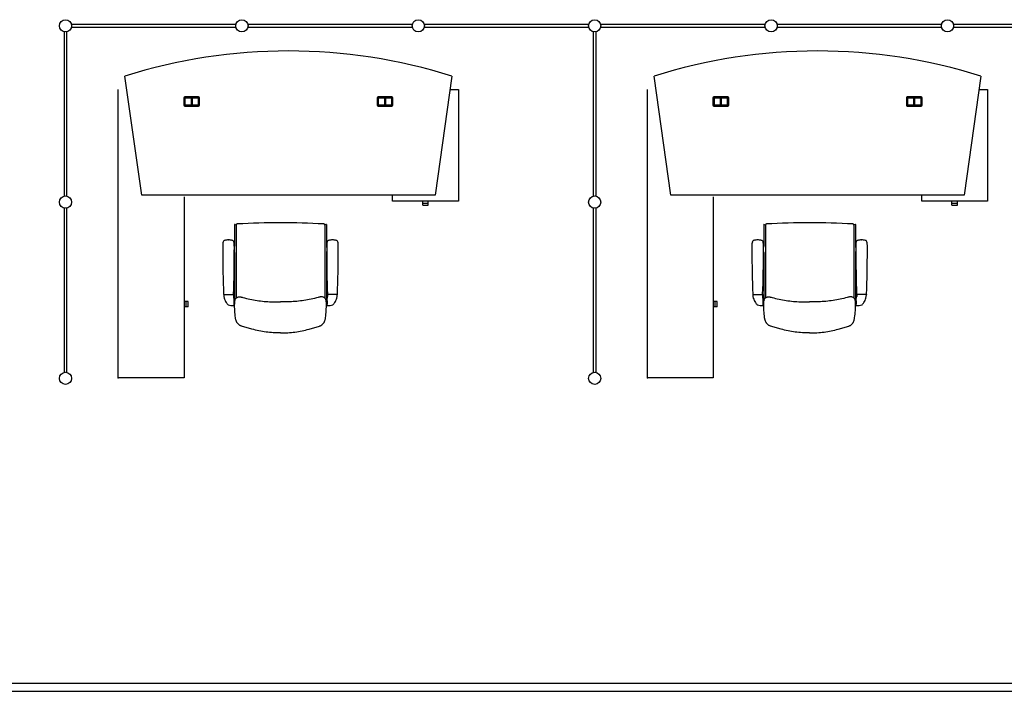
# Model space of a CAD drawing. Header units: millimetres. Extents: x 391350 to 515311, y -283575 to -199836.
# Tile 47 of 102: x 433854 to 439995, y -227452 to -223261. Entities that reach past the tile are written whole.
import ezdxf

# ---------------------------------------------------------------- set-up
doc = ezdxf.new("R2010")
doc.units = ezdxf.units.MM

msp = doc.modelspace()

# ---------------------------------------------------------------- linework, layer by layer
at = {"color": 0}
for p, q in [((435202.4, -223290.1), (434177.4, -223290.1)), ((434177.4, -223307.1), (435202.4, -223307.1)), ((436302.4, -223290.1), (435277.4, -223290.1)), ((435277.4, -223307.1), (436302.4, -223307.1)), ((437402.4, -223290.1), (436377.4, -223290.1)), ((436377.4, -223307.1), (437402.4, -223307.1)), ((438502.4, -223290.1), (437477.4, -223290.1)), ((437477.4, -223307.1), (438502.4, -223307.1)), ((439602.4, -223290.1), (438577.4, -223290.1)), ((438577.4, -223307.1), (439602.4, -223307.1)), ((440702.4, -223290.1), (439677.4, -223290.1)), ((439677.4, -223307.1), (440702.4, -223307.1)), ((434131.4, -223336.1), (434131.4, -224361.1)), ((434148.4, -224361.1), (434148.4, -223336.1)), ((437431.4, -223336.1), (437431.4, -224361.1)), ((437448.4, -224361.1), (437448.4, -223336.1)), ((434614.7, -224355.8), (434510.3, -223612.7)), ((436549.1, -223612.7), (436444.7, -224355.8)), ((437914.7, -224355.8), (437810.3, -223612.7)), ((439849.1, -223612.7), (439744.7, -224355.8)), ((434468.7, -225495.8), (434468.7, -223695.8)), ((436537.5, -223695.8), (436590.7, -223695.8)), ((436590.7, -223695.8), (436590.7, -224392.8)), ((437768.7, -225495.8), (437768.7, -223695.8)), ((439837.5, -223695.8), (439890.7, -223695.8)), ((439890.7, -223695.8), (439890.7, -224392.8)), ((434877.7, -223747.8), (434877.7, -223793.8)), ((434969.7, -223741.8), (434883.7, -223741.8)), ((434883.7, -223791.8), (434883.7, -223749.8)), ((434884.2, -223749.8), (434884.2, -223791.8)), ((434885.7, -223747.8), (434967.7, -223747.8)), ((434885.7, -223748.3), (434926.5, -223748.3)), ((434924.5, -223793.3), (434924.5, -223748.3)), ((434926.5, -223793.3), (434926.5, -223748.3)), ((434927, -223748.3), (434927, -223793.3)), ((434967.7, -223748.3), (434927, -223748.3)), ((434929, -223748.3), (434929, -223793.3)), ((434969.2, -223791.8), (434969.2, -223749.8)), ((434969.7, -223749.8), (434969.7, -223791.8)), ((434975.7, -223793.8), (434975.7, -223747.8)), ((436083.7, -223747.8), (436083.7, -223793.8)), ((436175.7, -223741.8), (436089.7, -223741.8)), ((436089.7, -223791.8), (436089.7, -223749.8)), ((436090.2, -223749.8), (436090.2, -223791.8)), ((436091.7, -223747.8), (436173.7, -223747.8)), ((436091.7, -223748.3), (436132.5, -223748.3)), ((436130.5, -223793.3), (436130.5, -223748.3)), ((436132.5, -223793.3), (436132.5, -223748.3)), ((436133, -223748.3), (436133, -223793.3)), ((436173.7, -223748.3), (436133, -223748.3)), ((436135, -223748.3), (436135, -223793.3)), ((436175.2, -223791.8), (436175.2, -223749.8)), ((436175.7, -223749.8), (436175.7, -223791.8)), ((436181.7, -223793.8), (436181.7, -223747.8)), ((438177.7, -223747.8), (438177.7, -223793.8)), ((438269.7, -223741.8), (438183.7, -223741.8)), ((438183.7, -223791.8), (438183.7, -223749.8)), ((438184.2, -223749.8), (438184.2, -223791.8)), ((438185.7, -223747.8), (438267.7, -223747.8)), ((438185.7, -223748.3), (438226.5, -223748.3)), ((438224.5, -223793.3), (438224.5, -223748.3)), ((438226.5, -223793.3), (438226.5, -223748.3)), ((438227, -223748.3), (438227, -223793.3)), ((438267.7, -223748.3), (438227, -223748.3)), ((438229, -223748.3), (438229, -223793.3)), ((438269.2, -223791.8), (438269.2, -223749.8)), ((438269.7, -223749.8), (438269.7, -223791.8)), ((438275.7, -223793.8), (438275.7, -223747.8)), ((439383.7, -223747.8), (439383.7, -223793.8)), ((439475.7, -223741.8), (439389.7, -223741.8)), ((439389.7, -223791.8), (439389.7, -223749.8)), ((439390.2, -223749.8), (439390.2, -223791.8)), ((439391.7, -223747.8), (439473.7, -223747.8)), ((439391.7, -223748.3), (439432.5, -223748.3)), ((439430.5, -223793.3), (439430.5, -223748.3)), ((439432.5, -223793.3), (439432.5, -223748.3)), ((439433, -223748.3), (439433, -223793.3)), ((439473.7, -223748.3), (439433, -223748.3)), ((439435, -223748.3), (439435, -223793.3)), ((439475.2, -223791.8), (439475.2, -223749.8)), ((439475.7, -223749.8), (439475.7, -223791.8)), ((439481.7, -223793.8), (439481.7, -223747.8)), ((434883.7, -223799.8), (434969.7, -223799.8)), ((434885.7, -223793.3), (434926.5, -223793.3)), ((434967.7, -223793.8), (434885.7, -223793.8)), ((434927, -223793.3), (434967.7, -223793.3)), ((436089.7, -223799.8), (436175.7, -223799.8)), ((436091.7, -223793.3), (436132.5, -223793.3)), ((436173.7, -223793.8), (436091.7, -223793.8)), ((436133, -223793.3), (436173.7, -223793.3)), ((438183.7, -223799.8), (438269.7, -223799.8)), ((438185.7, -223793.3), (438226.5, -223793.3)), ((438267.7, -223793.8), (438185.7, -223793.8)), ((438227, -223793.3), (438267.7, -223793.3)), ((439389.7, -223799.8), (439475.7, -223799.8)), ((439391.7, -223793.3), (439432.5, -223793.3)), ((439473.7, -223793.8), (439391.7, -223793.8)), ((439433, -223793.3), (439473.7, -223793.3)), ((436444.7, -224355.8), (434614.7, -224355.8)), ((434878.7, -224366.1), (434878.7, -225495.8)), ((436179.7, -224392.8), (436179.7, -224355.8)), ((439744.7, -224355.8), (437914.7, -224355.8)), ((438178.7, -224366.1), (438178.7, -225495.8)), ((439479.7, -224392.8), (439479.7, -224355.8)), ((434131.4, -224436.1), (434131.4, -225461.1)), ((434148.4, -225461.1), (434148.4, -224436.1)), ((436590.7, -224392.8), (436179.7, -224392.8)), ((436368.2, -224405.3), (436368.2, -224392.8)), ((436368.2, -224405.3), (436402.2, -224405.3)), ((436368.3, -224417.3), (436368.3, -224405.3)), ((436368.3, -224417.3), (436402.1, -224417.3)), ((436402.1, -224417.3), (436402.1, -224405.3)), ((436402.2, -224405.3), (436402.2, -224392.8)), ((437431.4, -224436.1), (437431.4, -225461.1)), ((437448.4, -225461.1), (437448.4, -224436.1)), ((439890.7, -224392.8), (439479.7, -224392.8)), ((439668.2, -224405.3), (439668.2, -224392.8)), ((439668.2, -224405.3), (439702.2, -224405.3)), ((439668.3, -224417.3), (439668.3, -224405.3)), ((439668.3, -224417.3), (439702.1, -224417.3)), ((439702.1, -224417.3), (439702.1, -224405.3)), ((439702.2, -224405.3), (439702.2, -224392.8)), ((435194.5, -224539.4), (435194.5, -224673.9)), ((435197.4, -224537.6), (435204.6, -224541.1)), ((435204.5, -224542.3), (435204.5, -224996.8)), ((435763.6, -224537.6), (435756.4, -224541.1)), ((435756.5, -224542.3), (435756.5, -224996.8)), ((435766.5, -224539.4), (435766.5, -224673.9)), ((438494.5, -224539.4), (438494.5, -224673.9)), ((438497.4, -224537.6), (438504.6, -224541.1)), ((438504.5, -224542.3), (438504.5, -224996.8)), ((439063.6, -224537.6), (439056.4, -224541.1)), ((439056.5, -224542.3), (439056.5, -224996.8)), ((439066.5, -224539.4), (439066.5, -224673.9)), ((435156.5, -224635.2, -0.1), (435155.5, -224635.2, -0.1)), ((435156.5, -224635.2, -0.1), (435157.5, -224635.2, -0.1)), ((435191.5, -224681.1), (435191.5, -224706.9)), ((435193, -224677.5), (435193, -224677.5)), ((435768, -224677.5), (435768, -224677.5)), ((435769.5, -224681.1), (435769.5, -224706.9)), ((435804.5, -224635.2, -0.1), (435803.5, -224635.2, -0.1)), ((435804.5, -224635.2, -0.1), (435805.5, -224635.2, -0.1)), ((438456.5, -224635.2, -0.1), (438455.5, -224635.2, -0.1)), ((438456.5, -224635.2, -0.1), (438457.5, -224635.2, -0.1)), ((438491.5, -224681.1), (438491.5, -224706.9)), ((438493, -224677.5), (438493, -224677.5)), ((439068, -224677.5), (439068, -224677.5)), ((439069.5, -224681.1), (439069.5, -224706.9)), ((439104.5, -224635.2, -0.1), (439103.5, -224635.2, -0.1)), ((439104.5, -224635.2, -0.1), (439105.5, -224635.2, -0.1)), ((435193, -224710.5), (435193, -224710.5)), ((435194.5, -224714.1), (435194.5, -225004.4)), ((435766.5, -224714.1), (435766.5, -225004.4)), ((435768, -224710.5), (435768, -224710.5)), ((438493, -224710.5), (438493, -224710.5)), ((438494.5, -224714.1), (438494.5, -225004.4)), ((439066.5, -224714.1), (439066.5, -225004.4)), ((439068, -224710.5), (439068, -224710.5)), ((435126.3, -224975, -0.1), (435186.7, -224975, -0.1)), ((435126.5, -224975, -0.1), (435126.5, -224977.9, -0.1)), ((435186.5, -224975, -0.1), (435186.5, -224988.7, -0.1)), ((435834.7, -224975, -0.1), (435774.3, -224975, -0.1)), ((435774.5, -224975, -0.1), (435774.5, -224988.7, -0.1)), ((435834.5, -224975, -0.1), (435834.5, -224977.9, -0.1)), ((438426.3, -224975, -0.1), (438486.7, -224975, -0.1)), ((438426.5, -224975, -0.1), (438426.5, -224977.9, -0.1)), ((438486.5, -224975, -0.1), (438486.5, -224988.7, -0.1)), ((439134.7, -224975, -0.1), (439074.3, -224975, -0.1)), ((439074.5, -224975, -0.1), (439074.5, -224988.7, -0.1)), ((439134.5, -224975, -0.1), (439134.5, -224977.9, -0.1)), ((434891.7, -225019.3), (434878.7, -225019.3)), ((434891.7, -225053.3), (434891.7, -225019.3)), ((434903.7, -225019.4), (434891.7, -225019.4)), ((434903.7, -225053.2), (434903.7, -225019.4)), ((435190.5, -225043.4, -0.1), (435190.5, -225005, -0.1)), ((435190.5, -225010, -0.1), (435193.5, -225015, -0.1)), ((435190.5, -225015, -0.1), (435190.5, -225035, -0.1)), ((435190.5, -225019, -0.1), (435190.5, -225017.2, -0.1)), ((435190.5, -225031.1, -0.1), (435190.5, -225019, -0.1)), ((435190.5, -225031, -0.1), (435190.5, -225032.7, -0.1)), ((435190.5, -225040, -0.1), (435193.5, -225035, -0.1)), ((435193.5, -225015, -0.1), (435193.5, -225018, -0.1)), ((435193.5, -225018, -0.1), (435193.5, -225032, -0.1)), ((435193.5, -225032, -0.1), (435193.5, -225035, -0.1)), ((435770.5, -225010, -0.1), (435767.5, -225015, -0.1)), ((435767.5, -225015, -0.1), (435767.5, -225018, -0.1)), ((435767.5, -225018, -0.1), (435767.5, -225032, -0.1)), ((435767.5, -225032, -0.1), (435767.5, -225035, -0.1)), ((435770.5, -225040, -0.1), (435767.5, -225035, -0.1)), ((435770.5, -225043.4, -0.1), (435770.5, -225005, -0.1)), ((435770.5, -225015, -0.1), (435770.5, -225035, -0.1)), ((435770.5, -225019, -0.1), (435770.5, -225017.2, -0.1)), ((435770.5, -225031.1, -0.1), (435770.5, -225019, -0.1)), ((435770.5, -225031, -0.1), (435770.5, -225032.7, -0.1)), ((438191.7, -225019.3), (438178.7, -225019.3)), ((438191.7, -225053.3), (438191.7, -225019.3)), ((438203.7, -225019.4), (438191.7, -225019.4)), ((438203.7, -225053.2), (438203.7, -225019.4)), ((438490.5, -225043.4, -0.1), (438490.5, -225005, -0.1)), ((438490.5, -225010, -0.1), (438493.5, -225015, -0.1)), ((438490.5, -225015, -0.1), (438490.5, -225035, -0.1)), ((438490.5, -225019, -0.1), (438490.5, -225017.2, -0.1)), ((438490.5, -225031.1, -0.1), (438490.5, -225019, -0.1)), ((438490.5, -225031, -0.1), (438490.5, -225032.7, -0.1)), ((438490.5, -225040, -0.1), (438493.5, -225035, -0.1)), ((438493.5, -225015, -0.1), (438493.5, -225018, -0.1)), ((438493.5, -225018, -0.1), (438493.5, -225032, -0.1)), ((438493.5, -225032, -0.1), (438493.5, -225035, -0.1)), ((439070.5, -225010, -0.1), (439067.5, -225015, -0.1)), ((439067.5, -225015, -0.1), (439067.5, -225018, -0.1)), ((439067.5, -225018, -0.1), (439067.5, -225032, -0.1)), ((439067.5, -225032, -0.1), (439067.5, -225035, -0.1)), ((439070.5, -225040, -0.1), (439067.5, -225035, -0.1)), ((439070.5, -225043.4, -0.1), (439070.5, -225005, -0.1)), ((439070.5, -225015, -0.1), (439070.5, -225035, -0.1)), ((439070.5, -225019, -0.1), (439070.5, -225017.2, -0.1)), ((439070.5, -225031.1, -0.1), (439070.5, -225019, -0.1)), ((439070.5, -225031, -0.1), (439070.5, -225032.7, -0.1)), ((434891.7, -225053.3), (434878.7, -225053.3)), ((434903.7, -225053.2), (434891.7, -225053.2)), ((438191.7, -225053.3), (438178.7, -225053.3)), ((438203.7, -225053.2), (438191.7, -225053.2)), ((435480.4, -225215.2), (435480.6, -225215.2)), ((435480.6, -225215.2), (435480.4, -225215.2)), ((438780.4, -225215.2), (438780.6, -225215.2)), ((438780.6, -225215.2), (438780.4, -225215.2)), ((434878.7, -225495.8), (434468.7, -225495.8)), ((438178.7, -225495.8), (437768.7, -225495.8)), ((432645.1, -227401.5), (445120, -227401.5)), ((432645.1, -227451.5), (445120, -227451.5))]:
    msp.add_line(p, q, dxfattribs=at)
at = {"color": 0, "extrusion": (0, 0, -1), "flags": 128}
for points in [[(-435480.5, -225215.1), (-435469.2, -225215), (-435457.9, -225214.9), (-435446.7, -225214.5), (-435435.4, -225214), (-435424.1, -225213.2), (-435412.8, -225212.3), (-435401.5, -225211.1), (-435390.3, -225209.8), (-435379.2, -225208.2), (-435368, -225206.4), (-435357, -225204.4), (-435346, -225202.1), (-435335, -225199.7), (-435324.1, -225197), (-435313.3, -225194.2), (-435302.4, -225191.3), (-435280.7, -225185.2), (-435258.9, -225178.8), (-435237, -225172.4), (-435234.3, -225171.5), (-435231.7, -225170.5), (-435229.1, -225169.4), (-435226.6, -225168.2), (-435224.2, -225166.8), (-435221.8, -225165.2), (-435219.7, -225163.4), (-435217.6, -225161.5), (-435215.6, -225159.4), (-435213.8, -225157.2), (-435212.1, -225155), (-435210.5, -225152.6), (-435209, -225150.2), (-435207.6, -225147.7), (-435206.4, -225145.2), (-435205.3, -225142.6), (-435204.3, -225139.9), (-435203.4, -225137.2), (-435202.6, -225134.5), (-435201.9, -225131.8), (-435200.8, -225126.3), (-435199.9, -225120.7), (-435198.5, -225109.4), (-435197.3, -225098.2), (-435196.2, -225087), (-435195.4, -225075.9), (-435194.8, -225064.7), (-435194.3, -225053.5), (-435194.2, -225042.2), (-435194.3, -225036.5), (-435194.4, -225030.7), (-435194.6, -225024.8), (-435195.1, -225019), (-435195.5, -225016.1), (-435196, -225013.3), (-435196.7, -225010.6), (-435197.6, -225007.9), (-435198.6, -225005.3), (-435199.9, -225002.8), (-435201.4, -225000.5), (-435203.1, -224998.3), (-435205.2, -224996.3), (-435206.2, -224995.4), (-435207.4, -224994.5), (-435208.6, -224993.8), (-435209.8, -224993.1), (-435212.4, -224992), (-435215.2, -224991.2), (-435218, -224990.7), (-435220.9, -224990.3), (-435223.8, -224990.2), (-435226.7, -224990.2), (-435229.5, -224990.4), (-435232.4, -224990.8), (-435235.1, -224991.2), (-435240.7, -224992.4), (-435246.1, -224993.9), (-435256.9, -224997.1), (-435267.8, -225000.1), (-435278.8, -225002.8), (-435289.8, -225005.2), (-435300.8, -225007.4), (-435311.9, -225009.5), (-435323.1, -225011.3), (-435334.2, -225013), (-435345.4, -225014.5), (-435356.6, -225015.9), (-435367.8, -225017.1), (-435379.1, -225018.1), (-435390.3, -225019), (-435401.6, -225019.8), (-435412.9, -225020.4), (-435424.1, -225020.9), (-435435.4, -225021.3), (-435458, -225021.8), (-435480.5, -225022.1)], [(-438780.5, -225215.1), (-438769.2, -225215), (-438757.9, -225214.9), (-438746.7, -225214.5), (-438735.4, -225214), (-438724.1, -225213.2), (-438712.8, -225212.3), (-438701.5, -225211.1), (-438690.3, -225209.8), (-438679.2, -225208.2), (-438668, -225206.4), (-438657, -225204.4), (-438646, -225202.1), (-438635, -225199.7), (-438624.1, -225197), (-438613.3, -225194.2), (-438602.4, -225191.3), (-438580.7, -225185.2), (-438558.9, -225178.8), (-438537, -225172.4), (-438534.3, -225171.5), (-438531.7, -225170.5), (-438529.1, -225169.4), (-438526.6, -225168.2), (-438524.2, -225166.8), (-438521.8, -225165.2), (-438519.7, -225163.4), (-438517.6, -225161.5), (-438515.6, -225159.4), (-438513.8, -225157.2), (-438512.1, -225155), (-438510.5, -225152.6), (-438509, -225150.2), (-438507.6, -225147.7), (-438506.4, -225145.2), (-438505.3, -225142.6), (-438504.3, -225139.9), (-438503.4, -225137.2), (-438502.6, -225134.5), (-438501.9, -225131.8), (-438500.8, -225126.3), (-438499.9, -225120.7), (-438498.5, -225109.4), (-438497.3, -225098.2), (-438496.2, -225087), (-438495.4, -225075.9), (-438494.8, -225064.7), (-438494.3, -225053.5), (-438494.2, -225042.2), (-438494.3, -225036.5), (-438494.4, -225030.7), (-438494.6, -225024.8), (-438495.1, -225019), (-438495.5, -225016.1), (-438496, -225013.3), (-438496.7, -225010.6), (-438497.6, -225007.9), (-438498.6, -225005.3), (-438499.9, -225002.8), (-438501.4, -225000.5), (-438503.1, -224998.3), (-438505.2, -224996.3), (-438506.2, -224995.4), (-438507.4, -224994.5), (-438508.6, -224993.8), (-438509.8, -224993.1), (-438512.4, -224992), (-438515.2, -224991.2), (-438518, -224990.7), (-438520.9, -224990.3), (-438523.8, -224990.2), (-438526.7, -224990.2), (-438529.5, -224990.4), (-438532.4, -224990.8), (-438535.1, -224991.2), (-438540.7, -224992.4), (-438546.1, -224993.9), (-438556.9, -224997.1), (-438567.8, -225000.1), (-438578.8, -225002.8), (-438589.8, -225005.2), (-438600.8, -225007.4), (-438611.9, -225009.5), (-438623.1, -225011.3), (-438634.2, -225013), (-438645.4, -225014.5), (-438656.6, -225015.9), (-438667.8, -225017.1), (-438679.1, -225018.1), (-438690.3, -225019), (-438701.6, -225019.8), (-438712.9, -225020.4), (-438724.1, -225020.9), (-438735.4, -225021.3), (-438758, -225021.8), (-438780.5, -225022.1)]]:
    msp.add_lwpolyline(points, dxfattribs=at)
at = {"color": 0, "flags": 128}
for points in [[(435480.5, -225215.1), (435491.8, -225215), (435503.1, -225214.9), (435514.4, -225214.5), (435525.7, -225214), (435536.9, -225213.2), (435548.2, -225212.3), (435559.5, -225211.1), (435570.7, -225209.8), (435581.9, -225208.2), (435593, -225206.4), (435604.1, -225204.4), (435615.1, -225202.1), (435626, -225199.7), (435636.9, -225197), (435647.8, -225194.2), (435658.6, -225191.3), (435680.3, -225185.2), (435702.1, -225178.8), (435724, -225172.4), (435726.7, -225171.5), (435729.4, -225170.5), (435731.9, -225169.4), (435734.5, -225168.2), (435736.9, -225166.8), (435739.2, -225165.2), (435741.4, -225163.4), (435743.4, -225161.5), (435745.4, -225159.4), (435747.2, -225157.2), (435749, -225155), (435750.6, -225152.6), (435752, -225150.2), (435753.4, -225147.7), (435754.6, -225145.2), (435755.7, -225142.6), (435756.7, -225139.9), (435757.6, -225137.2), (435758.4, -225134.5), (435759.1, -225131.8), (435760.2, -225126.3), (435761.1, -225120.7), (435762.5, -225109.4), (435763.7, -225098.2), (435764.8, -225087), (435765.6, -225075.9), (435766.3, -225064.7), (435766.7, -225053.5), (435766.8, -225042.2), (435766.8, -225036.5), (435766.6, -225030.7), (435766.4, -225024.8), (435765.9, -225019), (435765.5, -225016.1), (435765, -225013.3), (435764.3, -225010.6), (435763.5, -225007.9), (435762.4, -225005.3), (435761.1, -225002.8), (435759.6, -225000.5), (435757.9, -224998.3), (435755.9, -224996.3), (435754.8, -224995.4), (435753.6, -224994.5), (435752.4, -224993.8), (435751.2, -224993.1), (435748.6, -224992), (435745.9, -224991.2), (435743, -224990.7), (435740.1, -224990.3), (435737.2, -224990.2), (435734.3, -224990.2), (435731.5, -224990.4), (435728.7, -224990.8), (435725.9, -224991.2), (435720.4, -224992.4), (435714.9, -224993.9), (435704.1, -224997.1), (435693.2, -225000.1), (435682.3, -225002.8), (435671.2, -225005.2), (435660.2, -225007.4), (435649.1, -225009.5), (435637.9, -225011.3), (435626.8, -225013), (435615.6, -225014.5), (435604.4, -225015.9), (435593.2, -225017.1), (435581.9, -225018.1), (435570.7, -225019), (435559.4, -225019.8), (435548.2, -225020.4), (435536.9, -225020.9), (435525.6, -225021.3), (435503.1, -225021.8), (435480.5, -225022.1)], [(438780.5, -225215.1), (438791.8, -225215), (438803.1, -225214.9), (438814.4, -225214.5), (438825.7, -225214), (438836.9, -225213.2), (438848.2, -225212.3), (438859.5, -225211.1), (438870.7, -225209.8), (438881.9, -225208.2), (438893, -225206.4), (438904.1, -225204.4), (438915.1, -225202.1), (438926, -225199.7), (438936.9, -225197), (438947.8, -225194.2), (438958.6, -225191.3), (438980.3, -225185.2), (439002.1, -225178.8), (439024, -225172.4), (439026.7, -225171.5), (439029.4, -225170.5), (439031.9, -225169.4), (439034.5, -225168.2), (439036.9, -225166.8), (439039.2, -225165.2), (439041.4, -225163.4), (439043.4, -225161.5), (439045.4, -225159.4), (439047.2, -225157.2), (439049, -225155), (439050.6, -225152.6), (439052, -225150.2), (439053.4, -225147.7), (439054.6, -225145.2), (439055.7, -225142.6), (439056.7, -225139.9), (439057.6, -225137.2), (439058.4, -225134.5), (439059.1, -225131.8), (439060.2, -225126.3), (439061.1, -225120.7), (439062.5, -225109.4), (439063.7, -225098.2), (439064.8, -225087), (439065.6, -225075.9), (439066.3, -225064.7), (439066.7, -225053.5), (439066.8, -225042.2), (439066.8, -225036.5), (439066.6, -225030.7), (439066.4, -225024.8), (439065.9, -225019), (439065.5, -225016.1), (439065, -225013.3), (439064.3, -225010.6), (439063.5, -225007.9), (439062.4, -225005.3), (439061.1, -225002.8), (439059.6, -225000.5), (439057.9, -224998.3), (439055.9, -224996.3), (439054.8, -224995.4), (439053.6, -224994.5), (439052.4, -224993.8), (439051.2, -224993.1), (439048.6, -224992), (439045.9, -224991.2), (439043, -224990.7), (439040.1, -224990.3), (439037.2, -224990.2), (439034.3, -224990.2), (439031.5, -224990.4), (439028.7, -224990.8), (439025.9, -224991.2), (439020.4, -224992.4), (439014.9, -224993.9), (439004.1, -224997.1), (438993.2, -225000.1), (438982.3, -225002.8), (438971.2, -225005.2), (438960.2, -225007.4), (438949.1, -225009.5), (438937.9, -225011.3), (438926.8, -225013), (438915.6, -225014.5), (438904.4, -225015.9), (438893.2, -225017.1), (438881.9, -225018.1), (438870.7, -225019), (438859.4, -225019.8), (438848.2, -225020.4), (438836.9, -225020.9), (438825.6, -225021.3), (438803.1, -225021.8), (438780.5, -225022.1)]]:
    msp.add_lwpolyline(points, dxfattribs=at)
at = {"color": 0}
for centre in [(434139.9, -223298.6), (435239.9, -223298.6), (436339.9, -223298.6), (437439.9, -223298.6), (438539.9, -223298.6), (439639.9, -223298.6), (434139.9, -224398.6), (437439.9, -224398.6), (434139.9, -225498.6), (437439.9, -225498.6)]:
    msp.add_circle(centre, 38, dxfattribs=at)
for centre, radius, start, end in [((435529.7, -226846), 3390.2, 72.50031, 107.49969), ((438829.7, -226846), 3390.2, 72.50031, 107.49969), ((434883.7, -223747.8), 6, 90, 180), ((434885.7, -223749.8), 2, 90, 180), ((434885.7, -223749.8), 1.5, 90, 180), ((434967.7, -223749.8), 2, 0, 90), ((434967.7, -223749.8), 1.5, 0, 90), ((434969.7, -223747.8), 6, 0, 90), ((436089.7, -223747.8), 6, 90, 180), ((436091.7, -223749.8), 2, 90, 180), ((436091.7, -223749.8), 1.5, 90, 180), ((436173.7, -223749.8), 2, 0, 90), ((436173.7, -223749.8), 1.5, 0, 90), ((436175.7, -223747.8), 6, 0, 90), ((438183.7, -223747.8), 6, 90, 180), ((438185.7, -223749.8), 2, 90, 180), ((438185.7, -223749.8), 1.5, 90, 180), ((438267.7, -223749.8), 2, 0, 90), ((438267.7, -223749.8), 1.5, 0, 90), ((438269.7, -223747.8), 6, 0, 90), ((439389.7, -223747.8), 6, 90, 180), ((439391.7, -223749.8), 2, 90, 180), ((439391.7, -223749.8), 1.5, 90, 180), ((439473.7, -223749.8), 2, 0, 90), ((439473.7, -223749.8), 1.5, 0, 90), ((439475.7, -223747.8), 6, 0, 90), ((434883.7, -223793.8), 6, 180, 270), ((434885.7, -223791.8), 2, 180, 270), ((434885.7, -223791.8), 1.5, 180, 270), ((434967.7, -223791.8), 2, 270, 0), ((434967.7, -223791.8), 1.5, 270, 0), ((434969.7, -223793.8), 6, 270, 0), ((436089.7, -223793.8), 6, 180, 270), ((436091.7, -223791.8), 2, 180, 270), ((436091.7, -223791.8), 1.5, 180, 270), ((436173.7, -223791.8), 1.5, 270, 0), ((436173.7, -223791.8), 2, 270, 0), ((436175.7, -223793.8), 6, 270, 0), ((438183.7, -223793.8), 6, 180, 270), ((438185.7, -223791.8), 2, 180, 270), ((438185.7, -223791.8), 1.5, 180, 270), ((438267.7, -223791.8), 2, 270, 0), ((438267.7, -223791.8), 1.5, 270, 0), ((438269.7, -223793.8), 6, 270, 0), ((439389.7, -223793.8), 6, 180, 270), ((439391.7, -223791.8), 2, 180, 270), ((439391.7, -223791.8), 1.5, 180, 270), ((439473.7, -223791.8), 1.5, 270, 0), ((439473.7, -223791.8), 2, 270, 0), ((439475.7, -223793.8), 6, 270, 0), ((435196.5, -224539.4), 2, 64.14919, 180), ((435211.5, -224542.3), 7, 93.08462, 180), ((435480.5, -229534), 5006, 90, 93.08462), ((435480.5, -229534), 5006, 86.91538, 90), ((435749.5, -224542.3), 7, 0, 86.91538), ((435764.5, -224539.4), 2, 0, 115.85081), ((438496.5, -224539.4), 2, 64.14919, 180), ((438511.5, -224542.3), 7, 93.08462, 180), ((438780.5, -229534), 5006, 90, 93.08462), ((438780.5, -229534), 5006, 86.91538, 90), ((439049.5, -224542.3), 7, 0, 86.91538), ((439064.5, -224539.4), 2, 0, 115.85081), ((436382.4, -224685.1, -0.1), 1261.9, 178.82851, 180.71641), ((435158.2, -224659.5, -0.1), 37.4, 159.74066, 179.78761), ((435136, -224651.1, -0.1), 13.7, 121.52907, 160.57013), ((435140.5, -224658.7, -0.1), 22.5, 97.98693, 121.27177), ((435148.3, -224695.3, -0.1), 59.9, 92.60696, 100.52956), ((435157.9, -224871.9, -0.1), 236.7, 90.56763, 92.97489), ((435155.2, -224871.9, -0.1), 236.7, 87.02511, 89.43237), ((435164.7, -224695.3, -0.1), 59.9, 79.47044, 87.39304), ((435172.5, -224658.7, -0.1), 22.5, 58.72823, 82.01307), ((435177, -224651.1, -0.1), 13.7, 19.42987, 58.47093), ((435154.8, -224659.5, -0.1), 37.4, 0.21239, 20.25934), ((435196.5, -224681.1), 5, 135, 180), ((433930.7, -224685.1, -0.1), 1261.9, 359.28359, 1.17149), ((435189.5, -224673.9), 5, 315, 0), ((435771.5, -224673.9), 5, 180, 225), ((435764.5, -224681.1), 5, 0, 45), ((437030.4, -224685.1, -0.1), 1261.9, 178.82851, 180.71641), ((435806.2, -224659.5, -0.1), 37.4, 159.74066, 179.78761), ((435784, -224651.1, -0.1), 13.7, 121.52907, 160.57013), ((435788.5, -224658.7, -0.1), 22.5, 97.98693, 121.27177), ((435796.3, -224695.3, -0.1), 59.9, 92.60696, 100.52956), ((435805.8, -224871.9, -0.1), 236.7, 90.56763, 92.97489), ((435803.2, -224871.9, -0.1), 236.7, 87.02511, 89.43237), ((435812.7, -224695.3, -0.1), 59.9, 79.47044, 87.39304), ((435820.5, -224658.7, -0.1), 22.5, 58.72823, 82.01307), ((435825, -224651.1, -0.1), 13.7, 19.42987, 58.47093), ((435802.8, -224659.5, -0.1), 37.4, 0.21239, 20.25934), ((434578.6, -224685.1, -0.1), 1261.9, 359.28359, 1.17149), ((439682.4, -224685.1, -0.1), 1261.9, 178.82851, 180.71641), ((438458.2, -224659.5, -0.1), 37.4, 159.74066, 179.78761), ((438436, -224651.1, -0.1), 13.7, 121.52907, 160.57013), ((438440.5, -224658.7, -0.1), 22.5, 97.98693, 121.27177), ((438448.3, -224695.3, -0.1), 59.9, 92.60696, 100.52956), ((438457.9, -224871.9, -0.1), 236.7, 90.56763, 92.97489), ((438455.2, -224871.9, -0.1), 236.7, 87.02511, 89.43237), ((438464.7, -224695.3, -0.1), 59.9, 79.47044, 87.39304), ((438472.5, -224658.7, -0.1), 22.5, 58.72823, 82.01307), ((438477, -224651.1, -0.1), 13.7, 19.42987, 58.47093), ((438454.8, -224659.5, -0.1), 37.4, 0.21239, 20.25934), ((438496.5, -224681.1), 5, 135, 180), ((437230.7, -224685.1, -0.1), 1261.9, 359.28359, 1.17149), ((438489.5, -224673.9), 5, 315, 0), ((439071.5, -224673.9), 5, 180, 225), ((439064.5, -224681.1), 5, 0, 45), ((440330.4, -224685.1, -0.1), 1261.9, 178.82851, 180.71641), ((439106.2, -224659.5, -0.1), 37.4, 159.74066, 179.78761), ((439084, -224651.1, -0.1), 13.7, 121.52907, 160.57013), ((439088.5, -224658.7, -0.1), 22.5, 97.98693, 121.27177), ((439096.3, -224695.3, -0.1), 59.9, 92.60696, 100.52956), ((439105.8, -224871.9, -0.1), 236.7, 90.56763, 92.97489), ((439103.2, -224871.9, -0.1), 236.7, 87.02511, 89.43237), ((439112.7, -224695.3, -0.1), 59.9, 79.47044, 87.39304), ((439120.5, -224658.7, -0.1), 22.5, 58.72823, 82.01307), ((439125, -224651.1, -0.1), 13.7, 19.42987, 58.47093), ((439102.8, -224659.5, -0.1), 37.4, 0.21239, 20.25934), ((437878.6, -224685.1, -0.1), 1261.9, 359.28359, 1.17149), ((442020.7, -224713.8, -0.1), 6900, 179.89269, 182.16248), ((428292.4, -224713.8, -0.1), 6900, 357.83752, 0.10731), ((435196.5, -224706.9), 5, 180, 225), ((435189.5, -224714.1), 5, 0, 45), ((435771.5, -224714.1), 5, 135, 180), ((435764.5, -224706.9), 5, 315, 0), ((442668.6, -224713.8, -0.1), 6900, 179.89269, 182.16248), ((428940.4, -224713.8, -0.1), 6900, 357.83752, 0.10731), ((445320.7, -224713.8, -0.1), 6900, 179.89269, 182.16248), ((431592.4, -224713.8, -0.1), 6900, 357.83752, 0.10731), ((438496.5, -224706.9), 5, 180, 225), ((438489.5, -224714.1), 5, 0, 45), ((439071.5, -224714.1), 5, 135, 180), ((439064.5, -224706.9), 5, 315, 0), ((445968.6, -224713.8, -0.1), 6900, 179.89269, 182.16248), ((432240.4, -224713.8, -0.1), 6900, 357.83752, 0.10731), ((435126.3, -224974.2, -0.1), 0.8, 182.16248, 270), ((435196.5, -224977.9, -0.1), 70, 180, 196.12374), ((435221.5, -224988.7, -0.1), 35, 180, 207.66045), ((435186.7, -224974.2, -0.1), 0.8, 270, 357.83752), ((435739.5, -224988.7, -0.1), 35, 332.33955, 0), ((435774.3, -224974.2, -0.1), 0.8, 182.16248, 270), ((435764.5, -224977.9, -0.1), 70, 343.87626, 0), ((435834.7, -224974.2, -0.1), 0.8, 270, 357.83752), ((438426.3, -224974.2, -0.1), 0.8, 182.16248, 270), ((438496.5, -224977.9, -0.1), 70, 180, 196.12374), ((438521.5, -224988.7, -0.1), 35, 180, 207.66045), ((438486.7, -224974.2, -0.1), 0.8, 270, 357.83752), ((439039.5, -224988.7, -0.1), 35, 332.33955, 0), ((439074.3, -224974.2, -0.1), 0.8, 182.16248, 270), ((439064.5, -224977.9, -0.1), 70, 343.87626, 0), ((439134.7, -224974.2, -0.1), 0.8, 270, 357.83752), ((435225.3, -224969.6, -0.1), 100, 196.12374, 213.80595), ((435266.9, -224941.7, -0.1), 150, 213.80595, 221.11592), ((435154.3, -225040.1, -0.1), 0.5, 221.11592, 259.56228), ((435266.9, -224941.7, -0.1), 150, 221.11592, 221.18253), ((435208.5, -224745.5, -0.1), 300, 259.529, 259.56228), ((435208.5, -224745.5, -0.1), 300, 259.56228, 266.2553), ((435189, -225043.4, -0.1), 1.5, 266.2553, 0), ((435210.5, -225004.4), 16, 180, 207.90937), ((435750.5, -225004.4), 16, 332.09063, 0), ((435772, -225043.4, -0.1), 1.5, 180, 273.7447), ((435752.5, -224745.5, -0.1), 300, 273.7447, 280.43772), ((435806.8, -225040.1, -0.1), 0.5, 280.43772, 318.88408), ((435752.5, -224745.5, -0.1), 300, 280.43772, 280.471), ((435694.1, -224941.7, -0.1), 150, 318.81747, 318.88408), ((435694.1, -224941.7, -0.1), 150, 318.88408, 326.19405), ((435735.7, -224969.6, -0.1), 100, 326.19405, 343.87626), ((438525.3, -224969.6, -0.1), 100, 196.12374, 213.80595), ((438566.9, -224941.7, -0.1), 150, 213.80595, 221.11592), ((438454.3, -225040.1, -0.1), 0.5, 221.11592, 259.56228), ((438566.9, -224941.7, -0.1), 150, 221.11592, 221.18253), ((438508.5, -224745.5, -0.1), 300, 259.529, 259.56228), ((438508.5, -224745.5, -0.1), 300, 259.56228, 266.2553), ((438489, -225043.4, -0.1), 1.5, 266.2553, 0), ((438510.5, -225004.4), 16, 180, 207.90937), ((439050.5, -225004.4), 16, 332.09063, 0), ((439072, -225043.4, -0.1), 1.5, 180, 273.7447), ((439052.5, -224745.5, -0.1), 300, 273.7447, 280.43772), ((439106.8, -225040.1, -0.1), 0.5, 280.43772, 318.88408), ((439052.5, -224745.5, -0.1), 300, 280.43772, 280.471), ((438994.1, -224941.7, -0.1), 150, 318.81747, 318.88408), ((438994.1, -224941.7, -0.1), 150, 318.88408, 326.19405), ((439035.7, -224969.6, -0.1), 100, 326.19405, 343.87626)]:
    msp.add_arc(centre, radius, start, end, dxfattribs=at)
for p in [(434468.7, -225495.8), (437768.7, -225495.8)]:
    msp.add_point(p, dxfattribs=at)

doc.saveas('drawing.dxf')
